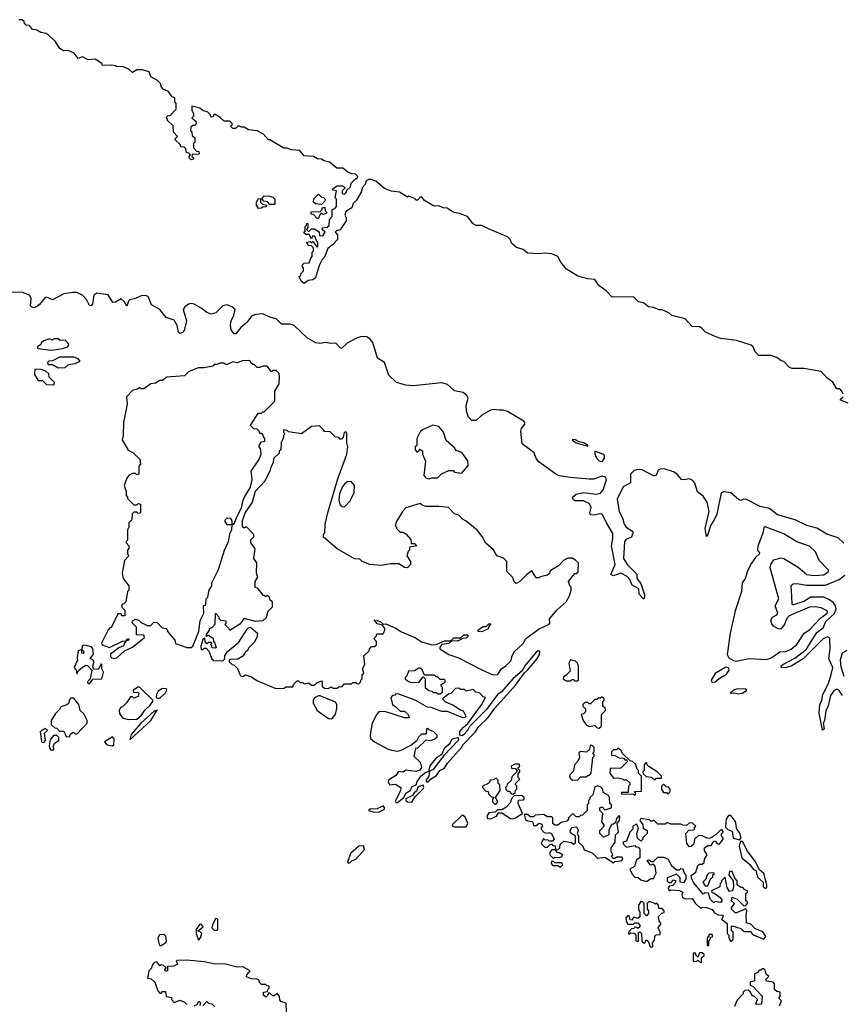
# Model space of a CAD drawing. Extents: x 2528705 to 2678277, y 911730 to 1023331.
# Tile 214 of 241: x 2626357 to 2632103, y 957281 to 964160. Entities that reach past the tile are written whole.
import ezdxf

# ---------------------------------------------------------------- set-up
doc = ezdxf.new("R2010")
doc.units = 0

msp = doc.modelspace()

# ---------------------------------------------------------------- linework, layer by layer
at = {"layer": '0CON20XD'}
for points in [[(2627756, 963476), (2627723, 963497), (2627712.5, 963497.5), (2627708.3, 963481.7), (2627695, 963480), (2627688.3, 963498.3), (2627670, 963515), (2627636.1, 963526.1), (2627615, 963542.5), (2627560, 963555), (2627560, 963525), (2627570, 963505), (2627570, 963485), (2627560, 963475), (2627588.3, 963448.3), (2627590, 963435), (2627578.3, 963421.7), (2627565, 963420), (2627551.7, 963408.3), (2627550, 963385), (2627560, 963375), (2627561.7, 963351.7), (2627580, 963335), (2627580, 963305), (2627570, 963295), (2627570, 963265), (2627591.7, 963241.7), (2627608.3, 963238.3), (2627610, 963225), (2627605, 963220), (2627561.7, 963218.3), (2627560, 963205), (2627570, 963195), (2627570, 963185), (2627555, 963180), (2627540, 963195), (2627540, 963205), (2627550, 963215), (2627538.3, 963228.3), (2627521.7, 963231.7), (2627518.3, 963258.3), (2627505, 963270), (2627481.7, 963271.7), (2627478.3, 963288.3), (2627441.7, 963321.7), (2627441.7, 963328.3), (2627460, 963345), (2627430, 963375), (2627428.3, 963418.3), (2627390, 963455), (2627390, 963465), (2627380, 963475), (2627391.7, 963488.3), (2627408.3, 963491.7), (2627450, 963535), (2627450, 963575), (2627440, 963585), (2627440, 963615), (2627421.7, 963621.7), (2627395, 963660), (2627361.7, 963671.7), (2627348.3, 963688.3), (2627340, 963715), (2627320, 963735), (2627271.7, 963761.7), (2627260, 963795), (2627215, 963810), (2627175, 963810), (2627145, 963790), (2627120, 963815), (2627075, 963832.5), (2627035, 963830), (2627025, 963837.5), (2626995, 963842.5), (2626935, 963840), (2626930, 963855), (2626885, 963883.3), (2626835, 963880), (2626795, 963900), (2626765, 963890), (2626737.5, 963925), (2626695, 963944), (2626663.3, 963943.3), (2626638, 963958), (2626605, 964009.2), (2626545, 964063.3), (2626505, 964070), (2626477, 964087), (2626445, 964092.5), (2626425, 964120), (2626401.7, 964121.7), (2626390, 964135), (2626388.3, 964148.3), (2626375, 964160), (2626351.7, 964158.3)], [(2632110, 961545), (2632100, 961565), (2632085, 961580), (2632065, 961580), (2632038.3, 961628.3), (2631995, 961657.5), (2631955, 961702.5), (2631835, 961722.5), (2631753, 961723), (2631735, 961730), (2631695, 961772.5), (2631676.4, 961776.4), (2631645, 961800), (2631605, 961813.3), (2631520, 961815), (2631495, 961840), (2631481.2, 961875), (2631467.5, 961885), (2631365, 961918.8), (2631255, 961933.3), (2631215, 961946.7), (2631146.7, 961976.7), (2631125, 962002.5), (2631105, 962013.3), (2631055, 962016.2), (2631005, 962070), (2630913, 962093), (2630892.5, 962112.5), (2630845, 962133.3), (2630825, 962133.8), (2630785, 962150), (2630750, 962155), (2630715, 962181.2), (2630679.5, 962189.5), (2630645, 962224.2), (2630495, 962222.5), (2630453.3, 962265), (2630402.1, 962302.1), (2630374.4, 962344.4), (2630325, 962350), (2630255, 962368.1), (2630176.7, 962416.7), (2630137, 962467), (2630116.7, 962505), (2630075, 962524.2), (2630025, 962530), (2629985, 962523.3), (2629905, 962528.8), (2629875, 962553.8), (2629828.1, 962568.1), (2629795.6, 962595.6), (2629782, 962625), (2629763.5, 962643.5), (2629631.7, 962698.3), (2629585, 962721.2), (2629545, 962723.3), (2629525, 962733.3), (2629485, 962785.5), (2629435, 962804.2), (2629384.4, 962814.4), (2629343.9, 962843.9), (2629315, 962846.2), (2629285, 962858.8), (2629255, 962857.5), (2629236.2, 962866.2), (2629185, 962897.5), (2629165, 962920), (2629155, 962920), (2629135, 962900), (2629125, 962900), (2629118.3, 962908.3), (2629075, 962927.5), (2629065, 962920), (2629010, 962955), (2628955, 962962.5), (2628905, 962980), (2628845, 963032.9), (2628815, 963044.2), (2628795, 963044.2), (2628776.7, 963035), (2628771.2, 963008.8), (2628748.8, 962985), (2628742.5, 962955), (2628710.3, 962899.7), (2628686.2, 962875), (2628676.2, 962845), (2628635, 962820), (2628627.5, 962795), (2628636.7, 962775), (2628636.7, 962755), (2628595, 962692.5), (2628570, 962685), (2628560, 962675), (2628577, 962657), (2628576.7, 962625), (2628543, 962587), (2628509.3, 962560.7), (2628485, 962500), (2628470, 962485), (2628448.3, 962441.7), (2628423, 962357), (2628405, 962342.5), (2628371.7, 962338.3), (2628345, 962317.5), (2628325, 962330), (2628312.5, 962355), (2628310, 962365), (2628320, 962375), (2628320, 962385), (2628340, 962405), (2628340, 962425), (2628330, 962435), (2628331.7, 962448.3), (2628345, 962460), (2628378.3, 962461.7), (2628390, 962495), (2628400, 962505), (2628400, 962535), (2628410, 962545), (2628410, 962565), (2628395, 962580), (2628371.7, 962581.7), (2628370, 962595), (2628360, 962605), (2628385, 962610), (2628395, 962600), (2628405, 962610), (2628435, 962570), (2628440, 962575), (2628440, 962605), (2628430, 962615), (2628418.3, 962648.3), (2628401.7, 962648.3), (2628395, 962630), (2628378.3, 962658.3), (2628355, 962660), (2628341.7, 962671.7), (2628350, 962685), (2628350, 962715), (2628360, 962725), (2628361.7, 962738.3), (2628370, 962735), (2628370, 962705), (2628360, 962695), (2628371.7, 962681.7), (2628378.3, 962681.7), (2628395, 962700), (2628415, 962700), (2628448.3, 962678.3), (2628451.7, 962651.7), (2628475, 962650), (2628490, 962675), (2628471.7, 962691.7), (2628470, 962705), (2628505, 962710), (2628518.3, 962721.7), (2628520, 962765), (2628540, 962785), (2628540, 962835), (2628558.3, 962841.7), (2628570, 962855), (2628570, 962905), (2628560, 962915), (2628570, 962965), (2628545, 962970), (2628541.7, 962978.3), (2628575, 963000), (2628615, 963000), (2628630, 962985), (2628610, 962965), (2628610, 962945), (2628625, 962940), (2628638.3, 962951.7), (2628641.7, 962968.3), (2628668.3, 962991.7), (2628671.7, 963018.3), (2628705, 963050), (2628715, 963050), (2628720, 963065), (2628701.7, 963081.7), (2628675, 963082.5), (2628650, 963095), (2628615, 963122.5), (2628573, 963123), (2628520, 963165), (2628484, 963174), (2628465, 963185.8), (2628437.5, 963187.5), (2628410, 963205), (2628345, 963210), (2628312.5, 963245), (2628255, 963250), (2628225, 963263.3), (2628203, 963263), (2628105, 963320), (2628095, 963320), (2628059.3, 963359.3), (2628015, 963382.5), (2627955, 963390), (2627925, 963410), (2627905, 963410), (2627893, 963417), (2627882.5, 963417.5), (2627865, 963400), (2627845, 963400), (2627830, 963415), (2627840, 963425), (2627840, 963435), (2627825, 963450), (2627785, 963450), (2627756, 963476)], [(2628025, 962840), (2628010, 962865), (2628010, 962885), (2628025, 962910), (2628038.3, 962908.3), (2628040, 962885), (2628051.7, 962871.7), (2628080, 962865), (2628078.3, 962851.7), (2628055, 962850), (2628045, 962842.5), (2628025, 962840)], [(2628135, 962870), (2628105, 962870), (2628088.3, 962888.3), (2628061.7, 962891.7), (2628050, 962905), (2628050, 962915), (2628065, 962930), (2628105, 962927.5), (2628125, 962920), (2628140, 962905), (2628140, 962875), (2628135, 962870)], [(2628465, 962870), (2628423, 962873), (2628410, 962885), (2628411.7, 962908.3), (2628445, 962940), (2628461.7, 962921.7), (2628478.3, 962918.3), (2628490, 962905), (2628488.3, 962891.7), (2628465, 962870)], [(2628445, 962770), (2628435, 962770), (2628408.3, 962798.3), (2628391.7, 962801.7), (2628391.7, 962818.3), (2628455, 962820), (2628468.3, 962831.7), (2628471.7, 962848.3), (2628488.3, 962848.3), (2628490, 962825), (2628500, 962815), (2628500, 962805), (2628475, 962800), (2628461.7, 962808.3), (2628450, 962795), (2628445, 962770)], [(2628495.8, 961905), (2628453, 961897), (2628425, 961903), (2628368.1, 961935), (2628274.6, 962024.6), (2628245, 962033.2), (2628185, 962033.4), (2628149.4, 962069.4), (2628105, 962081.5), (2628055, 962104.6), (2628005, 962101.2), (2627975, 962087.6), (2627942.8, 962045), (2627901.2, 962008.8), (2627866.8, 961965), (2627855, 961965.3), (2627835, 961992.7), (2627828.3, 962025), (2627833.3, 962056.7), (2627853.3, 962095), (2627861.5, 962135), (2627839.7, 962155), (2627805, 962167), (2627775, 962159.9), (2627726.9, 962113.1), (2627695, 962103.7), (2627663.8, 962113.8), (2627623.4, 962145), (2627575, 962171.6), (2627555, 962177), (2627535, 962172.9), (2627510.5, 962155), (2627499.6, 962135), (2627523, 962055), (2627505, 961988.2), (2627495, 961974.6), (2627475, 961967.3), (2627466.6, 961976.6), (2627457.5, 962022.5), (2627435, 962061.9), (2627378.8, 962078.8), (2627335.1, 962135.1), (2627277.4, 962167.4), (2627255.2, 962225), (2627235, 962233.9), (2627205, 962230.9), (2627165, 962211.1), (2627126.4, 962203.6), (2627117, 962193), (2627105, 962157.5), (2627088.6, 962188.6), (2627065, 962210.3), (2627025, 962187.7), (2627007.5, 962185), (2626975, 962238.5), (2626895, 962250.3), (2626874.6, 962235), (2626865.4, 962175), (2626855, 962160.9), (2626845, 962164), (2626822.2, 962205), (2626795, 962234.9), (2626755, 962253.1), (2626725, 962255.1), (2626665, 962243.8), (2626585, 962202.6), (2626545, 962221.7), (2626535, 962220.2), (2626495, 962169.8), (2626475, 962153.6), (2626455, 962147.7), (2626441, 962151), (2626431.5, 962161.5), (2626437.4, 962215), (2626425.1, 962235.1), (2626375.1, 962255.1), (2626295, 962257.4)], [(2626570.9, 961850.9), (2626595, 961854.2), (2626655, 961862.5), (2626690, 961875), (2626700, 961885), (2626693, 961903), (2626675, 961920), (2626638.3, 961918.3), (2626625, 961930), (2626595, 961930), (2626585, 961920), (2626565, 961930), (2626525, 961917.5), (2626510, 961905), (2626505, 961890), (2626480, 961875), (2626480, 961865), (2626485, 961863.8), (2626570.9, 961850.9)], [(2632115, 960504), (2632075, 960539), (2631995, 960565.3), (2631925, 960608.3), (2631855, 960626.7), (2631775, 960665.4), (2631650.9, 960700.9), (2631595, 960744.1), (2631529.6, 960759.6), (2631435, 960808.1), (2631415, 960809.8), (2631395, 960801.5), (2631380, 960805), (2631325, 960854.5), (2631275, 960861.9), (2631256.1, 960853.9), (2631225.9, 960705), (2631208.6, 960665), (2631183.1, 960626.9), (2631165, 960563.8), (2631155, 960550), (2631144.8, 960605), (2631172.7, 960725), (2631159.1, 960789.1), (2631130.4, 960830.4), (2631092.5, 960862.5), (2631072.3, 960922.3), (2631059.6, 960939.6), (2631035, 960953), (2630995, 960945.7), (2630978.8, 960948.8), (2630949.8, 960985), (2630925, 961000.4), (2630865, 961018.8), (2630835, 961021.2), (2630817.3, 961012.7), (2630803.5, 960976.5), (2630785, 960972.3), (2630704.8, 961015.2), (2630675, 961018.7), (2630649.7, 961010.3), (2630623.1, 960985), (2630624.8, 960925), (2630573, 960897), (2630530.1, 960810.1), (2630544.2, 960725), (2630568.9, 960678.9), (2630578.8, 960635), (2630594.4, 960614.4), (2630636.8, 960586.8), (2630639.8, 960575), (2630630.8, 960545), (2630595, 960531), (2630581.2, 960515), (2630575.9, 960395), (2630602, 960352), (2630667, 960287), (2630668.8, 960255), (2630695, 960220), (2630722.7, 960135), (2630717.7, 960112.3), (2630685, 960147.1), (2630681.9, 960185), (2630635, 960209.5), (2630618.3, 960248.3), (2630600.7, 960270.7), (2630555, 960293.1), (2630505, 960275.8), (2630486.2, 960285), (2630516.7, 960355), (2630489.8, 960485), (2630500.6, 960535), (2630500.9, 960570.9), (2630455, 960644.8), (2630433.7, 960693.7), (2630424.7, 960704.7), (2630408.7, 960708.7), (2630365, 960697.5), (2630345, 960700.3), (2630338.6, 960715), (2630350, 960755), (2630335, 960780.7), (2630295, 960799.5), (2630235, 960798.1), (2630224.5, 960805), (2630219.6, 960825), (2630245, 960844.8), (2630295, 960856.7), (2630385, 960845.4), (2630415, 960851.2), (2630433.7, 960876.3), (2630456.4, 960945), (2630448.9, 960965), (2630425, 960971.3), (2630365, 960951.1), (2630335, 960950), (2630202, 960962), (2630125, 960973.9), (2630102.5, 960985), (2629982.2, 961072.2), (2629964, 961095), (2629951.2, 961135), (2629867.3, 961197.3), (2629856.4, 961285), (2629861.5, 961305), (2629884.5, 961335), (2629886.5, 961345), (2629879.1, 961355), (2629765, 961423.8), (2629735, 961432.6), (2629707.2, 961432.8), (2629665, 961436.5), (2629645, 961431.3), (2629585, 961396), (2629545, 961361), (2629515, 961360.2), (2629492.2, 961382.2), (2629477.1, 961425), (2629476.7, 961465), (2629490.5, 961515), (2629480.5, 961535), (2629455, 961556.6), (2629395, 961566), (2629345, 961610.7), (2629305, 961622.7), (2629105, 961601.5), (2629055, 961606.1), (2628988.1, 961625), (2628935, 961677.5), (2628904, 961764), (2628856.2, 961796.2), (2628824.6, 961905), (2628805, 961928.8), (2628780.6, 961945), (2628745, 961947.8), (2628709.7, 961935), (2628645, 961899.9), (2628605, 961863.9), (2628595, 961866.8), (2628565, 961899.8), (2628525, 961897.2), (2628495.8, 961905)], [(2626625, 961727.5), (2626675, 961730), (2626698.3, 961751.7), (2626745, 961757.5), (2626780, 961775), (2626765, 961790), (2626735, 961803.3), (2626635, 961803.3), (2626585, 961777.5), (2626560, 961775), (2626550, 961765), (2626555, 961750), (2626585, 961750), (2626625, 961727.5)], [(2626595, 961610), (2626600, 961625), (2626561.7, 961661.7), (2626560, 961685), (2626540, 961705), (2626506.4, 961716.4), (2626461.7, 961718.3), (2626460.7, 961680.7), (2626485, 961640), (2626515, 961640), (2626545, 961612.5), (2626595, 961610)], [(2627016.2, 959696.2), (2627035, 959702.9), (2627088.5, 959751.5), (2627145, 959777.1), (2627228, 959845), (2627225, 959860), (2627172.5, 959862.5), (2627173.3, 959915), (2627143, 959947), (2627145, 959960), (2627165, 959972.5), (2627190, 959965), (2627205, 959947.5), (2627247, 959927), (2627271.7, 959928.3), (2627291.7, 959948.3), (2627315, 959950), (2627351.7, 959911.7), (2627377, 959907), (2627390, 959895), (2627390, 959885), (2627440, 959825), (2627445, 959802.5), (2627523.6, 959773.6), (2627555, 959773.3), (2627565, 959782.5), (2627608.8, 959885), (2627618.3, 959961.7), (2627642.5, 960015), (2627640, 960065), (2627657, 960073), (2627660, 960115), (2627670, 960125), (2627680, 960175), (2627700, 960205), (2627700, 960225), (2627745, 960320), (2627787.5, 960455), (2627816.4, 960513.6), (2627827.5, 960575), (2627837.5, 960595), (2627840, 960630), (2627805, 960630), (2627792.5, 960655), (2627793, 960667), (2627805, 960680), (2627827, 960677), (2627837, 960667), (2627840, 960630), (2627858.3, 960641.7), (2627873, 960687), (2627905, 960750), (2627916.7, 960803.3), (2627927.5, 960825), (2627970, 960895), (2627980, 960945), (2627973, 961007), (2628027.5, 961085), (2628042.5, 961125), (2628040, 961165), (2628030, 961175), (2628030, 961185), (2628045, 961210), (2628070, 961215), (2628070, 961235), (2628060, 961245), (2628058.3, 961258.3), (2628048.3, 961268.3), (2628035, 961270), (2628030, 961285), (2628015, 961300), (2627991.7, 961301.7), (2627970, 961325), (2628015, 961400), (2628025, 961410), (2628045, 961410), (2628055, 961420), (2628065, 961420), (2628140, 961495), (2628140, 961565), (2628170, 961615), (2628172.5, 961665), (2628168.3, 961688.3), (2628148.3, 961708.3), (2628125, 961710), (2628115, 961700), (2628085, 961740), (2628055, 961740), (2628035, 961730), (2628015, 961730), (2627995, 961750), (2627985, 961750), (2627971.7, 961761.7), (2627970, 961775), (2627955, 961780), (2627913.6, 961776.4), (2627875, 961762.5), (2627845, 961770), (2627805, 961750), (2627795, 961750), (2627785, 961760), (2627755, 961760), (2627735, 961750), (2627715, 961750), (2627705, 961740), (2627645, 961727.5), (2627603, 961727), (2627535, 961700), (2627507, 961673), (2627385, 961662.5), (2627355, 961640), (2627335, 961640), (2627305, 961620), (2627273, 961617), (2627225, 961580), (2627205, 961580), (2627195, 961590), (2627185, 961580), (2627145, 961570), (2627102.5, 961525), (2627107.5, 961475), (2627082.5, 961345), (2627080, 961255), (2627072.5, 961225), (2627113.6, 961153.6), (2627150, 961135), (2627195, 961090), (2627200, 961055), (2627188.3, 961041.7), (2627190, 960985), (2627175, 960980), (2627165, 960990), (2627145, 960990), (2627120, 960975), (2627105, 960957.5), (2627087.5, 960905), (2627100, 960865), (2627100, 960835), (2627110, 960825), (2627110, 960815), (2627155, 960770), (2627175, 960770), (2627185, 960780), (2627200, 960775), (2627200, 960715), (2627185, 960710), (2627175, 960720), (2627155, 960720), (2627141.7, 960708.3), (2627140, 960665), (2627120, 960645), (2627120, 960615), (2627110, 960595), (2627110, 960525), (2627100, 960515), (2627100, 960505), (2627120, 960485), (2627120, 960465), (2627110, 960455), (2627110, 960425), (2627120, 960415), (2627088.3, 960381.7), (2627073.3, 960293.3), (2627080, 960255), (2627120, 960205), (2627120, 960175), (2627110, 960165), (2627097, 960093), (2627085, 960080), (2627070, 960075), (2627070, 960055), (2627090, 960035), (2627090, 959995), (2627070, 959995), (2627065, 960010), (2627041.7, 960008.3), (2626997.5, 959915), (2626985, 959910), (2626975, 959896.7), (2626927.5, 959805), (2626931.7, 959791.7), (2626985, 959773.3), (2627075, 959817.5), (2627100, 959820), (2627110, 959835), (2627120, 959835), (2627120, 959825), (2627100, 959820), (2627090.7, 959809.3), (2627082.5, 959785), (2627049.5, 959770.5), (2626991.7, 959728.3), (2626991.2, 959711.2), (2627001.2, 959701.2), (2627016.2, 959696.2)], [(2632145, 961480), (2632091.7, 961501.7), (2632091.7, 961508.3), (2632110, 961525)], [(2628145, 959487.5), (2628205, 959490), (2628215, 959500), (2628265, 959500), (2628270, 959515), (2628295, 959540), (2628305, 959540), (2628315, 959530), (2628335, 959530), (2628345, 959520), (2628377, 959527), (2628395, 959510), (2628415, 959510), (2628435, 959530), (2628465, 959540), (2628470, 959535), (2628470, 959505), (2628485, 959490), (2628511.7, 959488.3), (2628535, 959500), (2628545, 959490), (2628575, 959490), (2628585, 959500), (2628608.3, 959501.7), (2628625, 959520), (2628675, 959520), (2628685, 959530), (2628705, 959530), (2628711.7, 959521.7), (2628725, 959520), (2628738.3, 959531.7), (2628740, 959545), (2628750, 959555), (2628750, 959585), (2628760, 959595), (2628752.5, 959625), (2628767.5, 959655), (2628760, 959715), (2628798.3, 959751.7), (2628800, 959765), (2628815, 959780), (2628835, 959780), (2628848.3, 959791.7), (2628850, 959815), (2628830, 959835), (2628850, 959855), (2628850, 959865), (2628855, 959870), (2628895, 959870), (2628907.5, 959895), (2628906.7, 959906.7), (2628890, 959930), (2628855, 959940), (2628832.5, 959967.5), (2628840, 959960), (2628855, 959962.5), (2628875, 959956.2), (2628895, 959937.5), (2628915, 959938.8), (2628985, 959908), (2629023.1, 959883.1), (2629120.7, 959840.7), (2629164.4, 959814.4), (2629235, 959792.9), (2629265.8, 959794.2), (2629325, 959820.8), (2629368.3, 959821.7), (2629389.5, 959840.5), (2629437.5, 959842.5), (2629458.3, 959861.7), (2629483.3, 959863.3), (2629492.5, 959855), (2629475, 959840), (2629453, 959837), (2629415, 959819.2), (2629375, 959820), (2629355, 959802), (2629305.9, 959794.1), (2629292.7, 959777.3), (2629292.5, 959765), (2629355, 959725.7), (2629421.5, 959701.5), (2629585, 959617.5), (2629657.5, 959585), (2629695, 959582.5), (2629722.5, 959625), (2629752.5, 959645), (2629788.8, 959681.2), (2629796.7, 959715), (2629813.3, 959745), (2629875, 959802.5), (2629893.6, 959836.4), (2629985, 959903.3), (2630055, 959936.7), (2630060, 959945), (2630057.5, 959975), (2630112, 960038), (2630175, 960092.5), (2630196.7, 960135), (2630210, 960175), (2630210, 960195), (2630200, 960205), (2630190, 960235), (2630235, 960290), (2630245, 960290), (2630258.3, 960301.7), (2630260, 960365), (2630240, 960385), (2630217, 960397), (2630185, 960397.5), (2630155, 960382.5), (2630120, 960345), (2630070, 960315), (2630060, 960305), (2630058.3, 960291.7), (2630045, 960280), (2629993, 960267), (2629985, 960260), (2629965, 960260), (2629935, 960310), (2629900, 960285), (2629850, 960235), (2629825, 960220), (2629810, 960235), (2629800, 960265), (2629760, 960305), (2629760, 960375), (2629737, 960397), (2629690, 960415), (2629666.4, 960456.4), (2629613.6, 960503.6), (2629588.3, 960548.3), (2629553, 960593), (2629476.4, 960656.4), (2629450.7, 960670.7), (2629425, 960697.5), (2629395, 960707.5), (2629351.7, 960751.7), (2629285, 960760), (2629195, 960760), (2629168.3, 960768.3), (2629155, 960780), (2629055, 960750), (2629030, 960725), (2628990, 960655), (2628980, 960625), (2628990, 960615), (2628990, 960605), (2629015, 960580), (2629035, 960580), (2629056.4, 960566.4), (2629088.3, 960528.3), (2629091.7, 960501.7), (2629115, 960500), (2629130, 960485), (2629080, 960475), (2629080, 960455), (2629070, 960445), (2629060, 960415), (2629087.5, 960375), (2629087.5, 960355), (2629065, 960330), (2629045, 960332.5), (2629005, 960357.5), (2628945, 960357.5), (2628885, 960346.7), (2628803.6, 960353.6), (2628750, 960375), (2628731.7, 960391.7), (2628695, 960392.5), (2628575, 960462.5), (2628480, 960545), (2628480, 960565), (2628487.5, 960575), (2628491.2, 960635), (2628510.6, 960725), (2628578.7, 960951.3), (2628642, 961125), (2628648.8, 961175), (2628642.5, 961205), (2628641.7, 961271.7), (2628635, 961280), (2628623.6, 961276.4), (2628617, 961243), (2628605, 961230), (2628595, 961230), (2628585, 961240), (2628560, 961245), (2628525, 961280), (2628485, 961282.5), (2628480, 961295), (2628451.7, 961321.7), (2628395, 961317.5), (2628325, 961267.5), (2628235, 961280), (2628225, 961290), (2628200, 961295), (2628200, 961275), (2628210, 961265), (2628200, 961255), (2628197, 961233), (2628183, 961207), (2628180, 961155), (2628170, 961145), (2628168.3, 961131.7), (2628130, 961095), (2628127, 961063), (2628110, 961035), (2628107, 961013), (2628070, 960935), (2628002.5, 960865), (2627981.7, 960788.3), (2627932.9, 960717.1), (2627910.7, 960659.3), (2627911.7, 960621.7), (2627925, 960610), (2627938.3, 960618.3), (2627990, 960565), (2627990, 960545), (2627970, 960525), (2627970, 960505), (2628000, 960465), (2627990, 960395), (2628010, 960365), (2628007.5, 960295), (2628017.5, 960265), (2628000, 960235), (2628000, 960195), (2628015, 960190), (2628055, 960140), (2628065, 960140), (2628075, 960130), (2628085, 960140), (2628098.3, 960128.3), (2628101.7, 960111.7), (2628120, 960095), (2628120, 960055), (2628090, 960025), (2628078.3, 959981.7), (2628055, 959960), (2628003.3, 959956.7), (2627925, 959977.5), (2627895, 959937.5), (2627825, 959892.5), (2627820, 959905), (2627790, 959935), (2627800, 959945), (2627798.3, 959958.3), (2627761.7, 959961.7), (2627750, 959975), (2627750, 959985), (2627728.3, 960008.3), (2627721.7, 960008.3), (2627720, 959935), (2627698.3, 959911.7), (2627680, 959905), (2627680, 959895), (2627660, 959865), (2627660, 959850), (2627675, 959860), (2627708.3, 959838.3), (2627710, 959815), (2627720, 959805), (2627730, 959775), (2627725, 959770), (2627701.7, 959771.7), (2627700, 959785), (2627690, 959795), (2627700, 959805), (2627695, 959810), (2627675, 959810), (2627665, 959800), (2627653, 959813), (2627650, 959840), (2627635, 959830), (2627623, 959783), (2627625, 959760), (2627635, 959760), (2627645, 959770), (2627658.3, 959768.3), (2627678.3, 959748.3), (2627700, 959695), (2627713, 959683), (2627775, 959680), (2627790, 959695), (2627790, 959715), (2627806.1, 959743.9), (2627888.6, 959811.4), (2627945, 959902.5), (2627955, 959912.5), (2627970, 959915), (2628017.5, 959875), (2628012.5, 959845), (2627995, 959810), (2627955, 959770), (2627950, 959755), (2627930.7, 959739.3), (2627915, 959712.5), (2627875, 959690), (2627835, 959692.5), (2627820, 959685), (2627820, 959675), (2627840, 959655), (2627855, 959650), (2627878.3, 959628.3), (2627900, 959575), (2627915, 959572.5), (2627935, 959582.5), (2627975, 959570), (2628013.8, 959543.8), (2628145, 959487.5)], [(2629215, 960952.5), (2629235, 960960), (2629275, 960960), (2629303, 960987), (2629355, 961010), (2629385, 961010), (2629395, 961000), (2629445, 960992.5), (2629490, 961045), (2629487, 961077), (2629446.4, 961136.4), (2629405, 961150), (2629395, 961170), (2629335, 961220), (2629318.3, 961278.3), (2629285, 961317.5), (2629243, 961327), (2629170, 961295), (2629155, 961280), (2629130, 961235), (2629130, 961185), (2629120, 961175), (2629120, 961155), (2629131.7, 961141.7), (2629138.3, 961141.7), (2629155, 961160), (2629170, 961145), (2629170, 961125), (2629192.5, 961075), (2629180, 960975), (2629195, 960960), (2629215, 960952.5)], [(2630325, 961180), (2630325.8, 961185), (2630296.9, 961205), (2630265, 961210), (2630235, 961226.8), (2630216.7, 961225), (2630245, 961204.5), (2630325, 961180)], [(2630425, 961073.8), (2630442.5, 961095), (2630442.1, 961115), (2630431.4, 961125), (2630374.4, 961145.6), (2630373.4, 961125), (2630387.4, 961095), (2630405, 961077.5), (2630425, 961073.8)], [(2628625, 960757.5), (2628663.8, 960796.2), (2628693.1, 960855), (2628696.7, 960905), (2628673.3, 960933.3), (2628645, 960930.8), (2628625, 960914.5), (2628611.6, 960898.4), (2628591.5, 960848.5), (2628586, 960806), (2628592, 960772), (2628608.3, 960758.3), (2628625, 960757.5)], [(2631365, 959677.7), (2631395, 959684.8), (2631453.7, 959696.3), (2631575, 959690.6), (2631610.8, 959705), (2631667.4, 959742.6), (2631706.7, 959746.7), (2631745, 959761.8), (2631786.4, 959795), (2631836.7, 959873.3), (2631875, 959896.4), (2631950.1, 959979.9), (2631998.4, 960015), (2631998.8, 960025), (2631989.2, 960035), (2631955, 960051.7), (2631915, 960058.6), (2631875, 960055.7), (2631731.6, 959995), (2631713, 959975), (2631699.2, 959935), (2631675, 959903.1), (2631655, 959904.7), (2631623.5, 959923.5), (2631609.9, 959939.9), (2631603.4, 959965), (2631614.7, 959985), (2631645, 960003.2), (2631653, 960015), (2631633.5, 960065), (2631658.9, 960115), (2631600.2, 960330.2), (2631603.3, 960355), (2631624.6, 960385.4), (2631675, 960401.5), (2631695, 960396.5), (2631795.9, 960335.9), (2631856.2, 960285), (2631905, 960276.5), (2631975, 960280.8), (2632005.8, 960305), (2632006, 960315), (2631942.2, 960382.2), (2631915, 960442), (2631875, 960482.5), (2631785, 960513.1), (2631695, 960569.2), (2631563.5, 960616.5), (2631555, 960610), (2631547.8, 960572.2), (2631512.3, 960482.3), (2631510, 960455), (2631526, 960435), (2631522.5, 960425), (2631497, 960403), (2631468, 960362), (2631443.8, 960315), (2631423.8, 960255), (2631403.8, 960225), (2631398.5, 960165), (2631355, 960030), (2631320.4, 959875), (2631298, 959725), (2631311.5, 959701.5), (2631343.2, 959683.2), (2631365, 959677.7)], [(2632105, 959438.5), (2632082.5, 959472.5), (2632065, 959483.2), (2632045, 959472.4), (2632020.7, 959439.3), (2632003.9, 959366.1), (2631988.2, 959331.8), (2631978.2, 959261.8), (2631969.4, 959245), (2631976.5, 959205), (2631965, 959196), (2631940.9, 959315), (2631947.5, 959375), (2631960.2, 959405), (2631966.3, 959445), (2632007.7, 959522.3), (2632024.8, 959585), (2632038.3, 959635), (2632008.3, 959695), (2632019.5, 959765), (2632017.2, 959835), (2632011.5, 959845), (2631999.5, 959849.5), (2631969.1, 959835), (2631830, 959695), (2631745, 959644.7), (2631705, 959632), (2631678, 959635), (2631675.7, 959645), (2631686.9, 959655), (2631771.1, 959698.9), (2631850.1, 959759.9), (2631925, 959879.8), (2631968.7, 959911.3), (2631987.2, 959955), (2632048.5, 960011.5), (2632059.3, 960045), (2632056.7, 960065), (2632042.1, 960085), (2632015, 960106.3), (2631975, 960124.5), (2631884.2, 960125.8), (2631835, 960095.2), (2631761.8, 960071.8), (2631753.1, 960075), (2631750.4, 960129.6), (2631745.5, 960205), (2631760.8, 960219.1), (2631785, 960222), (2631855, 960208.4), (2631985, 960209.4), (2632080.3, 960249.7), (2632121.3, 960278.7)], [(2629585, 959883.3), (2629560, 959885), (2629560, 959895), (2629575, 959910), (2629595, 959920), (2629615, 959920), (2629635, 959940), (2629648.3, 959938.3), (2629631.7, 959918.3), (2629630, 959905), (2629585, 959883.3)], [(2626845, 959520), (2626868.3, 959551.7), (2626930, 959555), (2626941.7, 959601.7), (2626930, 959625), (2626930, 959655), (2626925, 959660), (2626905, 959620), (2626871.7, 959621.7), (2626866.7, 959645), (2626876.4, 959676.4), (2626865, 959690), (2626850, 959695), (2626871.7, 959728.3), (2626867, 959767), (2626859.3, 959779.3), (2626805, 959791.2), (2626793.8, 959785), (2626790, 959760), (2626807, 959743), (2626797, 959733), (2626790, 959735), (2626790, 959760), (2626765, 959750), (2626757.5, 959705), (2626760, 959685), (2626736.7, 959635), (2626750, 959615), (2626755, 959590), (2626770, 959615), (2626795, 959637.5), (2626818.3, 959651.7), (2626829.3, 959649.3), (2626860, 959615), (2626850, 959555), (2626830, 959535), (2626830, 959525), (2626845, 959520)], [(2628995, 958690.5), (2629041.2, 958725), (2629054.6, 958755.4), (2629085.5, 958774.5), (2629097.7, 958802.3), (2629126, 958814), (2629133.1, 958836.9), (2629162.3, 958877.7), (2629195, 958903.5), (2629220, 958910), (2629216.1, 958916.1), (2629223.3, 958946.7), (2629272.8, 959007.2), (2629308, 959032), (2629327.7, 959075), (2629365, 959105.6), (2629378.9, 959135), (2629415.5, 959145.5), (2629422.1, 959135), (2629419.7, 959125), (2629320.6, 959019.4), (2629245, 958921.1), (2629220, 958910), (2629214.5, 958875.5), (2629194.2, 958844.2), (2629203, 958833), (2629215, 958837.5), (2629227.5, 958855), (2629269.3, 958880.7), (2629292, 958915), (2629321.7, 958928.3), (2629345, 958966.7), (2629444.2, 959075.8), (2629455, 959096.7), (2629538, 959182), (2629565, 959221.2), (2629630, 959285), (2629675, 959350), (2629819.3, 959510.7), (2629882.5, 959597.5), (2629905, 959616), (2629968.3, 959691.7), (2629987.8, 959722.2), (2629989.4, 959749.4), (2629975, 959749.1), (2629965, 959740.5), (2629884.7, 959645), (2629868, 959612), (2629803.1, 959556.9), (2629719, 959461), (2629694.1, 959445.9), (2629618, 959342), (2629498.6, 959221.4), (2629485.2, 959194.8), (2629457.3, 959162.7), (2629445, 959156.7), (2629431.5, 959161.5), (2629432.4, 959187.6), (2629454.1, 959215.9), (2629487.4, 959242.6), (2629582.5, 959372.5), (2629610, 959425), (2629595, 959430), (2629568.3, 959458.3), (2629543, 959463), (2629525, 959480), (2629475, 959470), (2629465, 959480), (2629435, 959480), (2629425, 959490), (2629401.7, 959488.3), (2629368.3, 959451.7), (2629351.7, 959448.3), (2629310, 959415), (2629330, 959395), (2629382.5, 959372.5), (2629435, 959337.5), (2629455, 959332.5), (2629472.5, 959295), (2629465.4, 959284.6), (2629452.7, 959282.7), (2629345.8, 959325.8), (2629305, 959326.7), (2629230, 959355), (2629205, 959357.5), (2629120, 959405), (2629005, 959447.5), (2628985, 959450), (2628978.3, 959441.7), (2628961.7, 959438.3), (2628950, 959425), (2628960, 959375), (2628985, 959360), (2629015, 959330), (2629045, 959330), (2629070, 959305), (2629078.3, 959281.7), (2629045, 959282.5), (2628906.4, 959326.4), (2628866.2, 959323.8), (2628851.7, 959308.3), (2628818.8, 959245), (2628806, 959165), (2628808.3, 959138.3), (2628835, 959114), (2628926.7, 959065), (2628955, 959055.7), (2628995, 959050.8), (2629022.3, 959057.7), (2629088.3, 959091.7), (2629133, 959127), (2629145, 959150), (2629165, 959170), (2629198.3, 959171.7), (2629200, 959205), (2629205, 959210), (2629211.7, 959201.7), (2629248.3, 959188.3), (2629270, 959165), (2629270, 959145), (2629257, 959133), (2629225, 959122.5), (2629193, 959127), (2629135, 959070), (2629121.7, 959068.3), (2629110, 959015), (2629153.6, 958973.6), (2629162.7, 958935), (2629152.7, 958917.3), (2629125, 958908.1), (2629055, 958917.5), (2629035, 958902.5), (2629003, 958907), (2628985, 958880), (2628933, 958847), (2628930, 958835), (2628940, 958815), (2628981.7, 958818.3), (2629020, 958795), (2629017.7, 958772.3), (2628981.1, 958705), (2628985, 958690.8), (2628995, 958690.5)], [(2632135, 959752.7), (2632101.7, 959735), (2632088.4, 959685), (2632092.3, 959642.3), (2632115, 959573.8)], [(2630255, 959540), (2630260, 959545), (2630260, 959645), (2630252.5, 959665), (2630238.3, 959678.3), (2630205, 959687.5), (2630192.5, 959665), (2630201.7, 959608.3), (2630175, 959580), (2630155, 959570), (2630152.5, 959555), (2630175, 959540), (2630201.7, 959541.7), (2630215, 959550), (2630225, 959550), (2630235, 959540), (2630255, 959540)], [(2629295, 959450), (2629310, 959465), (2629310, 959495), (2629300, 959505), (2629300, 959515), (2629328.3, 959531.7), (2629330, 959545), (2629325, 959550), (2629295, 959550), (2629275, 959570), (2629265, 959570), (2629255, 959580), (2629185, 959580), (2629168.3, 959618.3), (2629155, 959630), (2629145, 959630), (2629115, 959610), (2629071.7, 959608.3), (2629060, 959575), (2629050, 959565), (2629050, 959555), (2629065, 959540), (2629085, 959532.5), (2629145, 959530), (2629175, 959570), (2629190, 959555), (2629190, 959495), (2629215, 959472.5), (2629235, 959470), (2629245, 959460), (2629265, 959460), (2629275, 959450), (2629295, 959450)], [(2631195, 959530), (2631215, 959533.5), (2631242.7, 959557.3), (2631295, 959587.5), (2631313.9, 959615), (2631310.7, 959630.7), (2631295, 959637.2), (2631285, 959634.6), (2631215, 959591.8), (2631188.2, 959545), (2631195, 959530)], [(2627115, 959270), (2627175, 959274), (2627205, 959298), (2627232.1, 959337.9), (2627268.9, 959371.1), (2627286.2, 959396.2), (2627286, 959406), (2627193.9, 959496.1), (2627184, 959496), (2627150, 959475), (2627151.7, 959461.7), (2627185, 959460), (2627190, 959455), (2627185, 959432.5), (2627155, 959420), (2627145, 959430), (2627131.7, 959428.3), (2627103, 959387), (2627075, 959360), (2627060, 959355), (2627052.5, 959335), (2627053, 959313), (2627075, 959282.5), (2627115, 959270)], [(2627319.2, 959419.2), (2627335, 959420.6), (2627375, 959457.5), (2627384.2, 959475), (2627382.5, 959485), (2627355, 959486.4), (2627325, 959469.4), (2627312.5, 959445), (2627310, 959425), (2627319.2, 959419.2)], [(2631375, 959450), (2631405, 959453.8), (2631436.7, 959475), (2631425, 959485.8), (2631365, 959483.8), (2631343.8, 959475), (2631320, 959455), (2631345, 959457.5), (2631375, 959450)], [(2626705, 959150), (2626711.7, 959168.3), (2626725, 959180), (2626735, 959180), (2626745, 959170), (2626758.3, 959171.7), (2626827.5, 959245), (2626827.5, 959265), (2626805, 959310), (2626780, 959335), (2626770, 959375), (2626735, 959420), (2626715, 959420), (2626703, 959407), (2626700, 959385), (2626687, 959373), (2626645, 959360), (2626635, 959340), (2626607, 959313), (2626577, 959263), (2626577.5, 959235), (2626601.7, 959211.7), (2626615, 959210), (2626635, 959190), (2626665, 959190), (2626681.7, 959151.7), (2626705, 959150)], [(2628535, 959276.7), (2628545, 959283.3), (2628562.7, 959307.3), (2628573.2, 959346.8), (2628572.2, 959375), (2628562.8, 959392.8), (2628456.4, 959436.4), (2628443.6, 959436.4), (2628417, 959423), (2628407.5, 959405), (2628406.7, 959385), (2628434.1, 959334.1), (2628515, 959277.5), (2628535, 959276.7)], [(2630405, 959210), (2630420, 959225), (2630420, 959305), (2630450, 959335), (2630448.3, 959348.3), (2630430, 959365), (2630430, 959395), (2630440, 959405), (2630440, 959415), (2630425, 959430), (2630415, 959420), (2630395, 959420), (2630388.3, 959411.7), (2630375, 959410), (2630345, 959380), (2630335, 959380), (2630325, 959390), (2630305, 959390), (2630290, 959375), (2630290, 959365), (2630310, 959345), (2630310, 959325), (2630295, 959310), (2630280, 959305), (2630292.5, 959265), (2630313.6, 959233.6), (2630335, 959222.5), (2630375, 959230), (2630391.7, 959211.7), (2630405, 959210)], [(2627125, 959130), (2627273.8, 959265), (2627317, 959337), (2627295, 959330), (2627203.6, 959246.4), (2627135, 959166.7), (2627125, 959130)], [(2626525, 959110), (2626537.5, 959125), (2626530, 959175), (2626550, 959195), (2626535, 959207.5), (2626500, 959185), (2626508.3, 959118.3), (2626511.7, 959111.7), (2626525, 959110)], [(2626595, 959060), (2626592.5, 959085), (2626600, 959105), (2626630, 959125), (2626630, 959145), (2626615, 959160), (2626591.7, 959158.3), (2626573, 959137), (2626568.3, 959121.7), (2626563.3, 959085), (2626568.3, 959068.3), (2626575, 959060), (2626595, 959060)], [(2627005, 959086.2), (2627015, 959093.3), (2627016.4, 959136.4), (2627005, 959150), (2626950, 959115), (2626965, 959093.8), (2627005, 959086.2)], [(2630218.3, 958848.3), (2630255, 958850), (2630275, 958870), (2630315, 958870), (2630325, 958880), (2630338.3, 958881.7), (2630350, 958895), (2630360, 959005), (2630370, 959015), (2630370, 959025), (2630360, 959035), (2630370, 959045), (2630370, 959075), (2630355, 959090), (2630341.7, 959088.3), (2630338.3, 959061.7), (2630317, 959043), (2630275, 959047.5), (2630263, 959037), (2630267.5, 959005), (2630255, 958980), (2630232.5, 958955), (2630225, 958910), (2630200, 958885), (2630197.5, 958875), (2630201.7, 958861.7), (2630218.3, 958848.3)], [(2630655, 958740), (2630660, 958755), (2630651.7, 958768.3), (2630700, 958770), (2630700, 958875), (2630680, 958895), (2630680, 958915), (2630670, 958925), (2630658.3, 958958.3), (2630638.3, 958978.3), (2630621.7, 958981.7), (2630570.7, 959030.7), (2630556.4, 959056.4), (2630535, 959070), (2630525, 959060), (2630505, 959060), (2630490, 959045), (2630491.7, 959021.7), (2630515, 959020), (2630545, 959002.5), (2630575, 959000), (2630585, 958990), (2630598.3, 958988.3), (2630600, 958975), (2630555, 958930), (2630481.7, 958928.3), (2630480, 958895), (2630505, 958860), (2630535, 958862.5), (2630567, 958857), (2630575, 958850), (2630595, 958850), (2630618.3, 958828.3), (2630620, 958815), (2630610, 958805), (2630608.3, 958761.7), (2630560, 958760), (2630561.7, 958751.7), (2630645, 958750), (2630655, 958740)], [(2630795, 958850), (2630805, 958860), (2630840, 958860), (2630840, 958875), (2630810, 958905), (2630751.7, 958941.7), (2630740, 958955), (2630738.3, 958968.3), (2630731.7, 958968.3), (2630720, 958955), (2630720, 958915), (2630710, 958905), (2630711.7, 958891.7), (2630733, 958873), (2630767, 958867), (2630795, 958850)], [(2629805, 958750), (2629818.3, 958761.7), (2629820, 958775), (2629830, 958785), (2629830, 958805), (2629820, 958815), (2629820, 958825), (2629850, 958855), (2629840, 958865), (2629840, 958895), (2629850, 958905), (2629850, 958915), (2629840, 958925), (2629840, 958935), (2629850, 958945), (2629845, 958960), (2629815, 958960), (2629790, 958945), (2629791.7, 958931.7), (2629818.3, 958928.3), (2629830, 958915), (2629830, 958905), (2629795, 958870), (2629790, 958845), (2629761.7, 958818.3), (2629760, 958805), (2629750, 958795), (2629751.7, 958781.7), (2629765, 958770), (2629775, 958770), (2629791.7, 958751.7), (2629805, 958750)], [(2629685, 958680), (2629697.5, 958695), (2629680, 958725), (2629712.5, 958775), (2629710, 958815), (2629700, 958825), (2629698.3, 958848.3), (2629685, 958860), (2629665, 958850), (2629641.7, 958848.3), (2629640, 958835), (2629630, 958825), (2629590, 958805), (2629590, 958795), (2629611.7, 958771.7), (2629628.3, 958768.3), (2629631.7, 958751.7), (2629651.7, 958731.7), (2629668.3, 958728.3), (2629660, 958715), (2629660, 958695), (2629675, 958680), (2629685, 958680)], [(2629095, 958693.8), (2629120, 958730), (2629175, 958787.5), (2629180, 958795), (2629175, 958812.5), (2629140, 958800), (2629129.1, 958770.9), (2629111.7, 958758.3), (2629100, 958740), (2629054, 958716), (2629054.4, 958705), (2629065, 958695.8), (2629095, 958693.8)], [(2630505, 958270), (2630515, 958280), (2630557, 958283), (2630570, 958295), (2630565, 958310), (2630525, 958310), (2630515, 958300), (2630505, 958300), (2630490, 958315), (2630500, 958325), (2630488.3, 958348.3), (2630487.5, 958375), (2630517.5, 958415), (2630520, 958465), (2630540, 958485), (2630530, 958545), (2630547.5, 958565), (2630550, 958595), (2630541.7, 958598.3), (2630525, 958580), (2630518.3, 958551.7), (2630505, 958540), (2630491.7, 958538.3), (2630473, 958497), (2630471.7, 958468.3), (2630465, 958460), (2630435, 958450), (2630410, 958475), (2630410, 958495), (2630440, 958525), (2630440, 958535), (2630422.5, 958555), (2630430, 958615), (2630410, 958635), (2630410, 958655), (2630425, 958660), (2630445, 958640), (2630490, 958655), (2630490, 958675), (2630480, 958685), (2630476.7, 958726.7), (2630469.3, 958739.3), (2630431.7, 958761.7), (2630430, 958785), (2630420, 958795), (2630395, 958807.5), (2630375, 958800), (2630360, 958745), (2630340, 958725), (2630340, 958715), (2630330, 958705), (2630330, 958685), (2630320, 958675), (2630320, 958635), (2630288.3, 958601.7), (2630275, 958600), (2630265, 958590), (2630245, 958590), (2630225, 958610), (2630215, 958610), (2630190, 958585), (2630190, 958575), (2630178.3, 958561.7), (2630138.3, 958551.7), (2630117, 958533), (2630095, 958532.5), (2630080, 958545), (2630080, 958585), (2630075, 958590), (2630045, 958590), (2630015, 958606.7), (2629958.3, 958601.7), (2629945, 958590), (2629925, 958590), (2629905, 958607.5), (2629881.7, 958608.3), (2629890.7, 958570.7), (2629903, 958563), (2629938.3, 958558.3), (2629945, 958530), (2629965, 958530), (2629985, 958547.5), (2630005, 958540), (2630010, 958525), (2630000, 958515), (2630000, 958505), (2630021.7, 958481.7), (2630045, 958477.5), (2630055, 958482.5), (2630072.5, 958475), (2630090, 958435), (2630078.3, 958421.7), (2630055, 958420), (2630048.3, 958428.3), (2630025, 958430), (2630015, 958440), (2630000, 958405), (2630025, 958380), (2630045, 958380), (2630061.7, 958398.3), (2630075, 958400), (2630081.7, 958391.7), (2630098.3, 958388.3), (2630100, 958360), (2630118.3, 958361.7), (2630130, 958375), (2630131.7, 958398.3), (2630158.3, 958421.7), (2630211.7, 958411.7), (2630225, 958400), (2630238.3, 958411.7), (2630240, 958455), (2630205, 958480), (2630202.5, 958495), (2630213, 958517), (2630245, 958520), (2630250, 958515), (2630257.5, 958495), (2630250, 958475), (2630260, 958455), (2630260, 958415), (2630290, 958385), (2630300.7, 958360.7), (2630355, 958340), (2630393, 958303), (2630445, 958310), (2630505, 958270)], [(2630885, 958750), (2630900, 958765), (2630900, 958785), (2630888.3, 958798.3), (2630871.7, 958801.7), (2630855, 958820), (2630840, 958805), (2630840, 958785), (2630855, 958760), (2630875, 958760), (2630885, 958750)], [(2629803, 958577), (2629815, 958582.5), (2629870, 958615), (2629840, 958685), (2629841.7, 958708.3), (2629875, 958710), (2629880, 958715), (2629880, 958725), (2629865, 958740), (2629811.7, 958738.3), (2629790, 958715), (2629785, 958690), (2629753, 958657), (2629725, 958640), (2629695, 958640), (2629677.5, 958622.5), (2629635, 958620), (2629620, 958595), (2629625, 958580), (2629645, 958577.5), (2629687.5, 958595), (2629701.7, 958618.3), (2629725, 958620), (2629785, 958580), (2629803, 958577)], [(2628865, 958624.4), (2628905, 958644), (2628905, 958656.7), (2628895, 958668), (2628855, 958645.8), (2628805, 958645.7), (2628793.3, 958635), (2628825, 958626), (2628865, 958624.4)], [(2629475, 958520), (2629486.2, 958546.2), (2629468.3, 958588.3), (2629455, 958600), (2629445, 958600), (2629377.5, 958535), (2629380, 958525), (2629391.2, 958521.2), (2629475, 958520)], [(2631325, 957720), (2631340, 957735), (2631340, 957785), (2631330, 957795), (2631330, 957825), (2631335, 957830), (2631395, 957810), (2631415, 957790), (2631465, 957790), (2631473.6, 957773.6), (2631487.5, 957765), (2631555, 957736.7), (2631570, 957755), (2631547.5, 957787.5), (2631491.7, 957811.7), (2631465, 957840), (2631435, 957850), (2631432.5, 957905), (2631437.5, 957935), (2631428.3, 957948.3), (2631365, 957920), (2631355, 957920), (2631330, 957945), (2631330, 957955), (2631350, 957985), (2631330, 958005), (2631335, 958030), (2631370, 958015), (2631415, 957970), (2631428.3, 957971.7), (2631440, 957985), (2631440, 957995), (2631430, 958005), (2631430, 958055), (2631440, 958065), (2631440, 958075), (2631421.7, 958081.7), (2631408.3, 958098.3), (2631395, 958097.5), (2631370, 958115), (2631370, 958145), (2631351.7, 958161.7), (2631335, 958210), (2631315, 958210), (2631310, 958185), (2631340, 958145), (2631342.5, 958105), (2631336.4, 958073.6), (2631315, 958070), (2631300, 958095), (2631285, 958170), (2631260, 958145), (2631260, 958135), (2631250, 958125), (2631248.3, 958101.7), (2631190, 958075), (2631191.7, 958061.7), (2631205, 958060), (2631259.3, 958019.3), (2631262.5, 958005), (2631255, 957992.5), (2631215, 958000), (2631205, 957990), (2631180, 958015), (2631168.3, 958058.3), (2631145, 958060), (2631131.7, 958051.7), (2631065, 958130), (2631052.5, 958155), (2631048.3, 958181.7), (2631080, 958205), (2631095, 958250), (2631105, 958260), (2631125, 958260), (2631138.3, 958271.7), (2631140, 958295), (2631160, 958325), (2631140, 958355), (2631140, 958375), (2631165, 958390), (2631188.3, 958391.7), (2631205, 958420), (2631215, 958420), (2631231.7, 958401.7), (2631245, 958400), (2631270, 958435), (2631270, 958445), (2631260, 958455), (2631260, 958475), (2631270, 958485), (2631265, 958500), (2631255, 958500), (2631223, 958467), (2631195, 958450), (2631175, 958440), (2631158.3, 958441.7), (2631125, 958457.5), (2631098.3, 958461.7), (2631070, 958435), (2631065, 958400), (2631047, 958383), (2631035, 958382.5), (2631017.5, 958405), (2631010, 958475), (2631031.7, 958498.3), (2631065, 958500), (2631070, 958505), (2631070, 958515), (2631080, 958525), (2631057, 958547), (2631035, 958550), (2631015, 958530), (2630988.3, 958531.7), (2630975, 958540), (2630905, 958540), (2630885, 958550), (2630875, 958550), (2630865, 958540), (2630815, 958540), (2630785, 958570), (2630778.3, 958561.7), (2630765, 958560), (2630755, 958570), (2630695, 958580), (2630690, 958565), (2630710, 958535), (2630711.7, 958511.7), (2630740, 958495), (2630740, 958475), (2630710, 958445), (2630710, 958435), (2630695, 958420), (2630673, 958443), (2630667.5, 958475), (2630680, 958515), (2630665, 958540), (2630640, 958525), (2630640, 958505), (2630620, 958485), (2630595, 958420), (2630570, 958415), (2630575, 958400), (2630595, 958380), (2630655, 958390), (2630661.7, 958381.7), (2630678.3, 958378.3), (2630690, 958365), (2630690, 958305), (2630665, 958290), (2630652.5, 958245), (2630620, 958225), (2630635, 958190), (2630655, 958170), (2630677, 958167), (2630695, 958150), (2630735, 958140), (2630765, 958160), (2630785, 958160), (2630803, 958197), (2630797, 958247), (2630785, 958260), (2630762.5, 958252.5), (2630740, 958285), (2630755, 958290), (2630765, 958280), (2630785, 958280), (2630815, 958310), (2630855, 958310), (2630885, 958297.5), (2630910.7, 958250.7), (2630945, 958220), (2630965, 958220), (2630975, 958230), (2630988.3, 958228.3), (2630998.3, 958198.3), (2631010, 958185), (2631010, 958155), (2630995, 958130), (2630970, 958135), (2630970, 958165), (2630945, 958190), (2630880, 958165), (2630880, 958145), (2630895, 958130), (2630908.3, 958131.7), (2630925, 958150), (2630940, 958145), (2630938.3, 958131.7), (2630918.3, 958111.7), (2630893, 958107), (2630887.5, 958095), (2630893.3, 958073.3), (2630905, 958080), (2630967, 958077), (2630990, 958065), (2630983, 958047), (2630987, 958027), (2631005, 958017.5), (2631055, 958020), (2631075, 957987.5), (2631115, 957950), (2631125, 957960), (2631155, 957956.7), (2631195, 957942.5), (2631211.2, 957921.2), (2631235, 957907.5), (2631270, 957905), (2631267, 957883), (2631260, 957875), (2631300, 957845), (2631300, 957775), (2631310, 957765), (2631310, 957745), (2631325, 957720)], [(2631385, 958430), (2631396.2, 958445), (2631385, 958482.5), (2631366.7, 958505), (2631358.2, 958558.2), (2631325, 958601.2), (2631308.8, 958601.2), (2631291.2, 958575), (2631288.3, 958518.3), (2631303, 958503), (2631335, 958490), (2631341.7, 958441.7), (2631385, 958430)], [(2631565, 958090), (2631575, 958100), (2631576.7, 958115), (2631555.7, 958195.7), (2631523.3, 958223.3), (2631498.8, 958275), (2631441.2, 958351.2), (2631405, 958417.5), (2631391.7, 958418.3), (2631383.3, 958385), (2631402.5, 958305), (2631455, 958260), (2631480, 958225), (2631500, 958215), (2631510.5, 958170.5), (2631550, 958135), (2631550, 958105), (2631565, 958090)], [(2628655, 958267.5), (2628665, 958271.2), (2628677.1, 958282.9), (2628706, 958295), (2628765, 958363.3), (2628759.1, 958389.1), (2628726.7, 958385), (2628667.5, 958335), (2628647.5, 958275), (2628655, 958267.5)], [(2630085, 958300), (2630095, 958310), (2630125, 958307.5), (2630147, 958313), (2630147.5, 958325), (2630125, 958340), (2630111.7, 958341.7), (2630100, 958360), (2630075, 958360), (2630060, 958345), (2630060, 958325), (2630085, 958300)], [(2630135, 958240), (2630150, 958255), (2630145, 958270), (2630095, 958270), (2630085, 958280), (2630071.7, 958278.3), (2630070, 958265), (2630081.7, 958251.7), (2630115, 958250), (2630135, 958240)], [(2631165, 958110), (2631181.7, 958158.3), (2631198.3, 958171.7), (2631200, 958185), (2631210, 958195), (2631205, 958200), (2631171.7, 958198.3), (2631160, 958185), (2631150, 958155), (2631130, 958135), (2631145, 958110), (2631165, 958110)], [(2630775, 957680), (2630780, 957685), (2630778.3, 957711.7), (2630791.7, 957728.3), (2630793, 957757), (2630803, 957767), (2630830, 957770), (2630830, 957785), (2630817.5, 957815), (2630837.5, 957845), (2630823, 957863), (2630820, 957895), (2630841.7, 957918.3), (2630858.3, 957921.7), (2630860, 957935), (2630845, 957950), (2630821.7, 957951.7), (2630820, 957975), (2630808.3, 957988.3), (2630795, 957980), (2630788.3, 957988.3), (2630755, 958000), (2630740, 957985), (2630740, 957945), (2630750, 957935), (2630750, 957915), (2630735, 957900), (2630720, 957915), (2630720, 957985), (2630708.3, 957998.3), (2630695, 958000), (2630680, 957975), (2630680, 957945), (2630690, 957925), (2630688.3, 957891.7), (2630675, 957880), (2630645, 957890), (2630635, 957870), (2630621.7, 957871.7), (2630615, 957900), (2630601.7, 957898.3), (2630590, 957885), (2630593, 957863), (2630605, 957840), (2630645, 957840), (2630655, 957850), (2630675, 957850), (2630690, 957835), (2630688.3, 957821.7), (2630675, 957810), (2630668.3, 957818.3), (2630655, 957820), (2630648.3, 957811.7), (2630631.7, 957808.3), (2630611.7, 957788.3), (2630610, 957775), (2630615, 957770), (2630625, 957780), (2630648.3, 957778.3), (2630660, 957765), (2630660, 957725), (2630675, 957720), (2630680, 957725), (2630680, 957785), (2630688.3, 957788.3), (2630700, 957775), (2630701.7, 957721.7), (2630711.7, 957711.7), (2630725, 957710), (2630731.7, 957728.3), (2630738.3, 957728.3), (2630750, 957715), (2630761.7, 957681.7), (2630775, 957680)], [(2627735, 957800), (2627740, 957805), (2627740, 957875), (2627725, 957880), (2627703, 957837), (2627700, 957815), (2627715, 957800), (2627735, 957800)], [(2627605, 957730), (2627620, 957745), (2627630, 957775), (2627618.3, 957788.3), (2627600, 957795), (2627637.5, 957822.5), (2627625, 957840), (2627611.7, 957838.3), (2627590, 957805), (2627590, 957775), (2627605, 957730)], [(2627345, 957692.5), (2627376.7, 957713.3), (2627382.5, 957725), (2627377, 957757), (2627365, 957770), (2627333.3, 957766.7), (2627322.5, 957745), (2627327.5, 957705), (2627335, 957692.5), (2627345, 957692.5)], [(2631165, 957690), (2631170, 957695), (2631170, 957725), (2631180, 957735), (2631181.7, 957748.3), (2631200, 957755), (2631195, 957770), (2631171.7, 957768.3), (2631170, 957755), (2631160, 957745), (2631160, 957695), (2631165, 957690)], [(2631115, 957570), (2631120, 957575), (2631120, 957605), (2631138.3, 957621.7), (2631138.3, 957628.3), (2631125, 957640), (2631105, 957640), (2631095, 957610), (2631081.7, 957621.7), (2631078.3, 957638.3), (2631061.7, 957638.3), (2631061.7, 957581.7), (2631085, 957580), (2631095, 957590), (2631115, 957570)], [(2628220, 957225), (2628218.3, 957288.3), (2628181.7, 957301.7), (2628173, 957313), (2628172.5, 957335), (2628155, 957360), (2628135, 957340), (2628125, 957340), (2628105, 957360), (2628095, 957360), (2628088.3, 957341.7), (2628075, 957330), (2628060, 957345), (2628060, 957365), (2628088.3, 957371.7), (2628090, 957385), (2628100, 957395), (2628098.3, 957408.3), (2628085, 957410), (2628075, 957420), (2628045, 957420), (2628033, 957433), (2628029.3, 957449.3), (2628015, 957457.5), (2627975, 957460), (2627945, 957470), (2627940, 957475), (2627943.3, 957486.7), (2627967.5, 957515), (2627915, 957542.5), (2627875, 957540), (2627785, 957563.8), (2627722.3, 957562.3), (2627645, 957578.8), (2627525, 957588.8), (2627455, 957586.7), (2627450, 957585), (2627458.3, 957561.7), (2627432.5, 957547.5), (2627390, 957545), (2627390, 957515), (2627375, 957510), (2627370, 957525), (2627380, 957535), (2627360, 957555), (2627345, 957557.5), (2627335, 957550), (2627315, 957577.5), (2627295, 957572.5), (2627282.5, 957555), (2627277, 957533), (2627258.3, 957511.7), (2627250, 957465), (2627275, 957460), (2627300, 957435), (2627322.5, 957375), (2627335, 957360), (2627345, 957360), (2627355, 957370), (2627375, 957370), (2627380, 957335), (2627418.3, 957328.3), (2627417.5, 957315), (2627435, 957293.3), (2627475, 957310), (2627507, 957297), (2627525, 957280)], [(2631665, 957270), (2631677.5, 957305), (2631660, 957325), (2631670, 957335), (2631670, 957365), (2631645, 957370), (2631630, 957385), (2631630, 957425), (2631620, 957435), (2631573.6, 957443.6), (2631570, 957455), (2631590, 957475), (2631571.7, 957491.7), (2631565, 957520), (2631555, 957530), (2631545, 957530), (2631535, 957520), (2631525, 957520), (2631508.3, 957501.7), (2631490, 957495), (2631490, 957445), (2631460, 957435), (2631460, 957415), (2631480, 957405), (2631537.5, 957345), (2631542.5, 957335), (2631538.3, 957281.7), (2631505, 957280), (2631500, 957285), (2631510, 957315), (2631490, 957335), (2631475, 957340), (2631459.3, 957369.3), (2631445, 957380), (2631421.7, 957378.3), (2631410, 957365), (2631410, 957355), (2631369.3, 957310.7), (2631350, 957265)], [(2627575, 957270), (2627598.3, 957281.7), (2627605, 957300), (2627615, 957300), (2627620, 957285), (2627611.7, 957271.7)], [(2627635, 957270), (2627665, 957300), (2627675, 957290), (2627700, 957285), (2627717, 957267)]]:
    msp.add_lwpolyline(points, dxfattribs=at)

doc.saveas('drawing.dxf')
